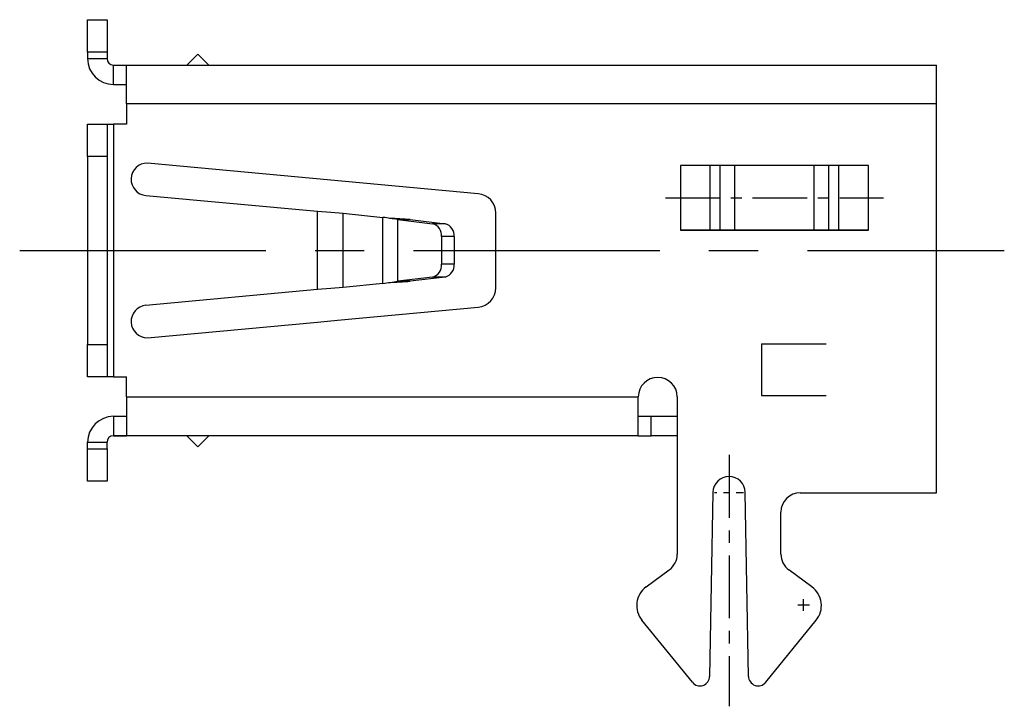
# Model space of a CAD drawing. Header units: millimetres. Extents: x -1657 to 8845, y -11980 to 3013.
# Tile 227 of 256: x 662 to 677, y 2055 to 2065. Entities that reach past the tile are written whole.
import ezdxf

# ---------------------------------------------------------------- set-up
doc = ezdxf.new("R2010")
doc.units = ezdxf.units.MM
doc.linetypes.add('CENTER', pattern=[2, 1.25, -0.25, 0.25, -0.25])
doc.layers.add('铁壳', color=1, linetype='Continuous')

# ---------------------------------------------------------------- blocks, each defined once
blk = doc.blocks.new('66AF0')
at = {"layer": '铁壳'}
for p, q in [((-10.124, 7.3), (-9.824, 7.3)), ((-10.124, 6.8), (-10.124, 7.3)), ((-9.824, 7.3), (-9.824, 6.8)), ((-9.824, 6.8), (-10.124, 6.8)), ((-10.124, 6.8), (-10.124, 6.7)), ((-10.124, 6.7), (-9.824, 6.7)), ((-9.824, 6.8), (-9.824, 6.7)), ((-8.592, 6.6), (-8.422, 6.769)), ((-8.253, 6.6), (-8.422, 6.769)), ((-9.724, 6.6), (2.976, 6.6)), ((-9.724, 6.3), (-9.724, 6.6)), ((-9.724, 6.6), (-9.524, 6.6)), ((-9.524, 6), (-9.524, 6.6)), ((2.976, 6), (2.976, 6.6)), ((-9.724, 6.3), (-9.524, 6.3)), ((-9.524, 6), (-9.524, 5.69)), ((2.976, 6), (-9.524, 6)), ((2.976, 0), (2.976, 6)), ((-10.124, 5.69), (-9.824, 5.69)), ((-10.124, 5.19), (-10.124, 5.69)), ((-10.124, 5.69), (-9.824, 5.69)), ((-9.824, 5.69), (-9.824, 1.79)), ((-9.824, 5.69), (-9.824, 5.19)), ((-9.824, 5.69), (-9.724, 5.69)), ((-9.724, 5.69), (-9.724, 1.79)), ((-9.524, 5.69), (-9.724, 5.69)), ((-10.124, 5.19), (-10.124, 2.29)), ((-9.824, 5.19), (-10.124, 5.19)), ((-9.824, 5.19), (-9.824, 2.29)), ((-4.096, 4.615), (-9.201, 5.088)), ((-0.973, 5.05), (-0.973, 4.05)), ((1.926, 5.05), (-0.973, 5.05)), ((1.926, 5.05), (-0.973, 5.05)), ((-0.973, 5.05), (-0.973, 4.05)), ((-0.513, 4.05), (-0.513, 5.05)), ((-0.364, 5.05), (-0.364, 4.05)), ((-0.134, 4.05), (-0.134, 5.05)), ((1.086, 5.05), (1.086, 4.05)), ((1.316, 4.05), (1.316, 5.05)), ((1.466, 5.05), (1.466, 4.05)), ((1.926, 4.05), (1.926, 5.05)), ((1.926, 4.05), (1.926, 5.05)), ((-9.224, 4.588), (-6.578, 4.343)), ((-6.578, 3.137), (-6.578, 4.343)), ((-6.178, 3.166), (-6.178, 4.314)), ((-6.178, 4.314), (-5.565, 4.249)), ((-3.824, 3.164), (-3.824, 4.316)), ((-5.565, 3.231), (-5.565, 4.249)), ((-5.336, 4.216), (-4.799, 4.151)), ((-5.336, 3.264), (-5.336, 4.216)), ((-5.336, 4.216), (-5.143, 4.216)), ((-5.143, 4.216), (-4.606, 4.151)), ((-4.606, 4.151), (-4.799, 4.151)), ((-4.467, 3.952), (-4.66, 3.952)), ((-4.66, 3.952), (-4.66, 3.528)), ((-4.467, 3.952), (-4.467, 3.528)), ((-0.973, 4.05), (1.926, 4.05)), ((1.926, 4.05), (-0.973, 4.05)), ((-4.467, 3.528), (-4.66, 3.528)), ((-5.565, 3.231), (-6.178, 3.166)), ((-4.799, 3.329), (-5.336, 3.264)), ((-5.143, 3.264), (-5.336, 3.264)), ((-4.606, 3.329), (-5.143, 3.264)), ((-4.606, 3.329), (-4.799, 3.329)), ((-6.578, 3.137), (-9.224, 2.892)), ((-6.269, 2.664), (-4.096, 2.865)), ((-9.201, 2.392), (-6.578, 2.635)), ((-6.578, 2.635), (-6.269, 2.664)), ((-10.124, 2.29), (-9.824, 2.29)), ((-10.124, 1.79), (-10.124, 2.29)), ((-9.824, 2.29), (-9.824, 1.79)), ((0.276, 2.3), (1.276, 2.3)), ((0.276, 2.3), (0.276, 1.5)), ((-9.824, 1.79), (-10.124, 1.79)), ((-9.724, 1.79), (-9.824, 1.79)), ((-9.724, 1.79), (-9.524, 1.79)), ((-9.524, 1.48), (-9.524, 1.79)), ((-9.524, 1.48), (-1.624, 1.48)), ((-9.524, 1.48), (-9.524, 0.88)), ((-1.624, 0.88), (-1.624, 1.48)), ((-1.024, 1.48), (-1.024, -0.948)), ((0.276, 1.5), (1.276, 1.5)), ((-9.724, 1.18), (-9.724, 0.88)), ((-9.724, 1.18), (-9.524, 1.18)), ((-1.624, 1.18), (-1.424, 1.18)), ((-1.424, 0.88), (-1.424, 1.18)), ((-1.424, 1.18), (-1.024, 1.18)), ((-10.124, 0.78), (-9.824, 0.78)), ((-10.124, 0.68), (-10.124, 0.78)), ((-9.824, 0.68), (-9.824, 0.78)), ((-1.624, 0.88), (-9.724, 0.88)), ((-9.724, 0.88), (-9.524, 0.88)), ((-8.592, 0.88), (-8.422, 0.711)), ((-8.253, 0.88), (-8.422, 0.711)), ((-1.624, 0.88), (-1.424, 0.88)), ((-1.024, 0.88), (-1.424, 0.88)), ((-10.124, 0.68), (-9.824, 0.68)), ((-10.124, 0.18), (-10.124, 0.68)), ((-9.824, 0.68), (-9.824, 0.18)), ((-9.824, 0.18), (-10.124, 0.18)), ((-0.474, 0.004), (-0.524, -2.833)), ((0.076, -2.833), (0.026, 0.004)), ((0.876, 0), (2.976, 0)), ((0.576, -0.948), (0.576, -0.3)), ((-1.503, -1.453), (-1.146, -1.19)), ((1.056, -1.453), (0.699, -1.19)), ((0.926, -1.82), (0.926, -1.64)), ((0.836, -1.73), (1.016, -1.73)), ((-0.79, -2.925), (-1.569, -1.966)), ((0.343, -2.925), (1.121, -1.966))]:
    blk.add_line(p, q, dxfattribs=at)
at = {"layer": '铁壳', "color": 1, "linetype": 'CENTER', "ltscale": 0.672491}
blk.add_line((-1.205, 4.55), (2.158, 4.55), dxfattribs=at)
at = {"layer": '铁壳', "color": 1, "linetype": 'CENTER', "ltscale": 3.0392}
blk.add_line((-11.172, 3.74), (4.024, 3.74), dxfattribs=at)
at = {"layer": '铁壳', "color": 1, "linetype": 'CENTER', "ltscale": 0.775741}
blk.add_line((-0.224, 0.584), (-0.224, -3.295), dxfattribs=at)
at = {"layer": '铁壳', "color": 1, "linetype": 'CENTER', "ltscale": 0.089469}
blk.add_line((0, 0), (-0.447, 0), dxfattribs=at)
at = {"layer": '铁壳', "flags": 128}
for points in [[(-6.578, 4.343), (-6.371, 4.329), (-6.178, 4.314)], [(-6.178, 3.166), (-6.371, 3.151), (-6.578, 3.137)]]:
    blk.add_lwpolyline(points, dxfattribs=at)
at = {"layer": '铁壳'}
for centre, radius, start, end in [((-9.724, 6.7), 0.4, 180, 270), ((-9.724, 6.7), 0.1, 180, 270), ((-9.201, 4.837), 0.251, 90, 264.7099), ((-4.124, 4.316), 0.3, 0, 84.7099), ((-7.563, -10.485), 14.869, 81.387, 82.2768), ((-6.496, -16.2), 20.46, 86.2091, 87.1106), ((-4.846, 3.97), 0.187, 354.4811, 75.3791), ((-4.653, 3.97), 0.187, 354.4811, 75.3791), ((-4.846, 3.51), 0.187, 284.6209, 5.5189), ((-4.653, 3.51), 0.187, 284.6209, 5.5189), ((-7.563, 17.965), 14.869, 277.7232, 278.613), ((-7.181, 35.41), 32.21, 273.0538, 273.6265), ((-4.124, 3.164), 0.3, 275.2901, 0), ((-9.201, 2.643), 0.251, 95.2901, 270), ((-1.324, 1.48), 0.3, 0, 180), ((-9.724, 0.78), 0.4, 90, 180), ((-9.724, 0.78), 0.1, 90, 180), ((-0.224, 0), 0.25, 1.0109, 178.9891), ((0.876, -0.3), 0.3, 90, 180), ((-1.324, -0.948), 0.3, 306.3464, 0), ((0.876, -0.948), 0.3, 180, 233.6536), ((-1.292, -1.741), 0.357, 126.3464, 219.0774), ((0.844, -1.741), 0.357, 320.9226, 53.6536), ((-0.674, -2.83), 0.15, 219.0774, 358.9891), ((0.226, -2.83), 0.15, 181.0109, 320.9226)]:
    blk.add_arc(centre, radius, start, end, dxfattribs=at)

msp = doc.modelspace()

# ---------------------------------------------------------------- block references
at = {"layer": '铁壳', "ltscale": 5}
msp.add_blockref('66AF0', (673.25, 2058.0674), dxfattribs=at)

doc.saveas('drawing.dxf')
